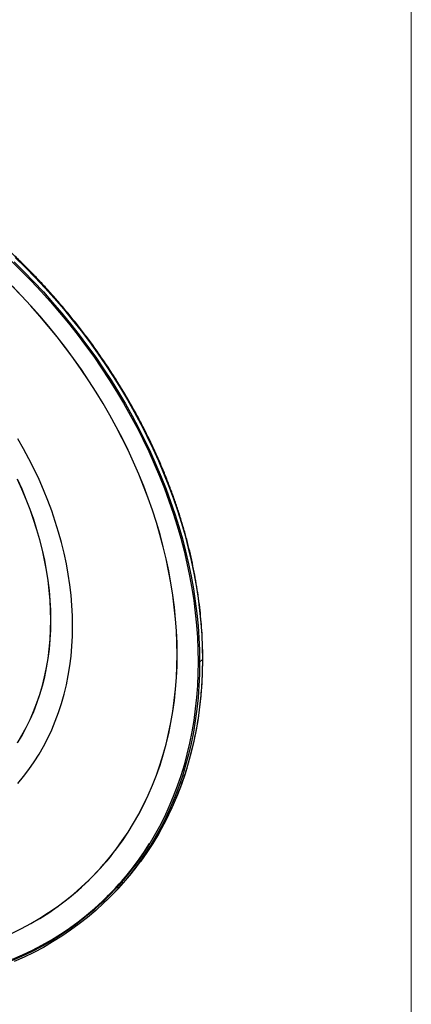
# Model space of a CAD drawing. Header units: millimetres. Extents: x 5 to 415, y 2 to 292.
# Tile 5 of 6: x 380 to 415, y 60 to 149. Entities that reach past the tile are written whole.
import ezdxf

# ---------------------------------------------------------------- set-up
doc = ezdxf.new("R2010")
doc.units = ezdxf.units.MM
doc.layers.add('TABELLA', color=7, linetype='Continuous')

msp = doc.modelspace()

# ---------------------------------------------------------------- linework, layer by layer
at = {"color": 7, "linetype": 'Continuous', "lineweight": 25}
for p, q in [((396.272, 91.155), (396.02, 90.909)), ((386.085, 71.353), (386.132, 71.398)), ((387.625, 69.775), (387.672, 69.82)), ((387.653, 69.522), (387.905, 69.768)), ((387.672, 69.82), (387.719, 69.866))]:
    msp.add_line(p, q, dxfattribs=at)
at = {"color": 7, "linetype": 'Continuous', "lineweight": 25, "flags": 128}
for points in [[(379.504, 127.171), (380.405, 126.287), (381.287, 125.385), (382.15, 124.464), (382.993, 123.525), (383.815, 122.57), (384.615, 121.598), (385.393, 120.611), (386.149, 119.609), (386.881, 118.593), (387.589, 117.564), (388.273, 116.523), (388.932, 115.471), (389.565, 114.408), (390.172, 113.335), (390.752, 112.253), (391.306, 111.163), (391.832, 110.066), (392.331, 108.962), (392.801, 107.853), (393.243, 106.739), (393.655, 105.622), (394.039, 104.502), (394.393, 103.379), (394.717, 102.256), (395.011, 101.132), (395.274, 100.009), (395.507, 98.888), (395.71, 97.769), (395.881, 96.653), (396.022, 95.542), (396.131, 94.435), (396.209, 93.335), (396.256, 92.241), (396.272, 91.155)], [(379.175, 126.841), (380.073, 125.96), (380.953, 125.061), (381.813, 124.143), (382.653, 123.208), (383.472, 122.255), (384.27, 121.287), (385.045, 120.303), (385.798, 119.304), (386.528, 118.292), (387.234, 117.267), (387.915, 116.229), (388.572, 115.18), (389.203, 114.12), (389.808, 113.051), (390.386, 111.973), (390.938, 110.887), (391.463, 109.793), (391.959, 108.693), (392.428, 107.588), (392.868, 106.478), (393.28, 105.364), (393.662, 104.248), (394.014, 103.129), (394.337, 102.009), (394.63, 100.889), (394.893, 99.77), (395.126, 98.653), (395.327, 97.537), (395.498, 96.425), (395.638, 95.317), (395.747, 94.215), (395.825, 93.118), (395.872, 92.028), (395.888, 90.945)], [(379.389, 126.793), (380.284, 125.91), (381.16, 125.009), (382.016, 124.09), (382.852, 123.153), (383.668, 122.2), (384.462, 121.23), (385.234, 120.246), (385.983, 119.247), (386.709, 118.234), (387.412, 117.208), (388.09, 116.171), (388.743, 115.122), (389.371, 114.062), (389.973, 112.993), (390.549, 111.915), (391.097, 110.83), (391.619, 109.737), (392.113, 108.638), (392.58, 107.533), (393.017, 106.424), (393.426, 105.312), (393.807, 104.196), (394.157, 103.079), (394.479, 101.96), (394.77, 100.842), (395.031, 99.724), (395.262, 98.607), (395.463, 97.493), (395.633, 96.383), (395.772, 95.276), (395.881, 94.175), (395.958, 93.079), (396.005, 91.991), (396.02, 90.909)], [(394.005, 91.597), (393.99, 92.648), (393.943, 93.707), (393.866, 94.773), (393.758, 95.845), (393.618, 96.921), (393.449, 98.002), (393.248, 99.086), (393.017, 100.172), (392.756, 101.259), (392.465, 102.347), (392.145, 103.435), (391.795, 104.521), (391.415, 105.605), (391.007, 106.686), (390.57, 107.762), (390.105, 108.834), (389.613, 109.901), (389.093, 110.96), (388.545, 112.012), (387.972, 113.056), (387.372, 114.09), (386.747, 115.115), (386.097, 116.128), (385.422, 117.13), (384.723, 118.119), (384.001, 119.094), (383.257, 120.056), (382.49, 121.002), (381.701, 121.933), (380.892, 122.847), (380.062, 123.744), (379.213, 124.623)], [(394.014, 91.594), (393.999, 92.646), (393.952, 93.706), (393.875, 94.772), (393.766, 95.844), (393.627, 96.92), (393.457, 98.001), (393.257, 99.085), (393.026, 100.172), (392.765, 101.259), (392.474, 102.347), (392.153, 103.435), (391.803, 104.521), (391.424, 105.606), (391.015, 106.687), (390.578, 107.764), (390.113, 108.836), (389.62, 109.902), (389.1, 110.962), (388.553, 112.015), (387.979, 113.059), (387.379, 114.093), (386.754, 115.118), (386.104, 116.131), (385.429, 117.133), (384.73, 118.123), (384.008, 119.099), (383.263, 120.06), (382.496, 121.007), (381.707, 121.938), (380.898, 122.852), (380.068, 123.749), (379.218, 124.628)], [(384.639, 94.142), (384.624, 95.058), (384.577, 95.982), (384.499, 96.912), (384.389, 97.847), (384.249, 98.787), (384.078, 99.731), (383.876, 100.676), (383.644, 101.623), (383.382, 102.57), (383.09, 103.516), (382.768, 104.461), (382.417, 105.402), (382.037, 106.34), (381.629, 107.273), (381.192, 108.199), (380.729, 109.119), (380.238, 110.03), (379.721, 110.933)], [(384.639, 94.142), (384.624, 95.058), (384.577, 95.982), (384.499, 96.912), (384.389, 97.847), (384.249, 98.787), (384.078, 99.731), (383.876, 100.676), (383.644, 101.623), (383.382, 102.57), (383.09, 103.516), (382.768, 104.461), (382.417, 105.402), (382.037, 106.34), (381.629, 107.273), (381.192, 108.199), (380.729, 109.119), (380.238, 110.03), (379.721, 110.933)], [(382.685, 94.673), (382.669, 95.554), (382.623, 96.443), (382.545, 97.337), (382.437, 98.237), (382.297, 99.142), (382.128, 100.049), (381.927, 100.958), (381.697, 101.869), (381.437, 102.779), (381.147, 103.689), (380.828, 104.596), (380.48, 105.5), (380.103, 106.4), (379.699, 107.294)], [(382.694, 94.671), (382.678, 95.552), (382.631, 96.441), (382.554, 97.336), (382.445, 98.236), (382.306, 99.141), (382.136, 100.048), (381.936, 100.958), (381.705, 101.869), (381.445, 102.78), (381.155, 103.689), (380.836, 104.597), (380.488, 105.501), (380.111, 106.401), (379.706, 107.296)], [(379.699, 83.676), (380.103, 84.35), (380.48, 85.045), (380.828, 85.76), (381.147, 86.494), (381.437, 87.246), (381.697, 88.015), (381.927, 88.8), (382.128, 89.601), (382.297, 90.416), (382.437, 91.244), (382.545, 92.085), (382.623, 92.938), (382.669, 93.801), (382.685, 94.673)], [(379.706, 83.67), (380.111, 84.345), (380.488, 85.04), (380.836, 85.755), (381.155, 86.489), (381.445, 87.241), (381.705, 88.01), (381.936, 88.796), (382.136, 89.597), (382.306, 90.412), (382.445, 91.241), (382.554, 92.082), (382.631, 92.935), (382.678, 93.798), (382.694, 94.671)], [(379.721, 80.025), (380.238, 80.646), (380.729, 81.291), (381.192, 81.959), (381.629, 82.648), (382.037, 83.359), (382.417, 84.09), (382.768, 84.841), (383.09, 85.61), (383.382, 86.398), (383.644, 87.202), (383.876, 88.023), (384.078, 88.859), (384.249, 89.709), (384.389, 90.573), (384.499, 91.449), (384.577, 92.336), (384.624, 93.235), (384.639, 94.142)], [(379.721, 80.025), (380.238, 80.646), (380.729, 81.291), (381.192, 81.959), (381.629, 82.648), (382.037, 83.359), (382.417, 84.09), (382.768, 84.841), (383.09, 85.61), (383.382, 86.398), (383.644, 87.202), (383.876, 88.023), (384.078, 88.859), (384.249, 89.709), (384.389, 90.573), (384.499, 91.449), (384.577, 92.336), (384.624, 93.235), (384.639, 94.142)], [(395.888, 90.945), (395.872, 89.871), (395.825, 88.807), (395.747, 87.752), (395.638, 86.709), (395.498, 85.677), (395.327, 84.658), (395.126, 83.652), (394.893, 82.661), (394.63, 81.685), (394.337, 80.724), (394.014, 79.78), (393.662, 78.853), (393.28, 77.944), (392.868, 77.054), (392.428, 76.183), (391.959, 75.333), (391.463, 74.503), (390.938, 73.694), (390.386, 72.908), (389.808, 72.144), (389.203, 71.404), (388.572, 70.687), (387.915, 69.995), (387.234, 69.328), (386.528, 68.686), (385.798, 68.07), (385.045, 67.481), (384.27, 66.919), (383.472, 66.384), (382.653, 65.877), (381.813, 65.398), (380.953, 64.948), (380.073, 64.526), (379.175, 64.134)], [(379.213, 66.611), (380.062, 67.028), (380.892, 67.474), (381.701, 67.948), (382.49, 68.45), (383.257, 68.98), (384.001, 69.537), (384.723, 70.12), (385.422, 70.729), (386.097, 71.364), (386.747, 72.024), (387.372, 72.709), (387.972, 73.417), (388.545, 74.149), (389.093, 74.904), (389.613, 75.68), (390.105, 76.479), (390.57, 77.298), (391.007, 78.138), (391.415, 78.996), (391.795, 79.874), (392.145, 80.77), (392.465, 81.683), (392.756, 82.613), (393.017, 83.558), (393.248, 84.519), (393.449, 85.494), (393.618, 86.482), (393.758, 87.483), (393.866, 88.496), (393.943, 89.52), (393.99, 90.554), (394.005, 91.597)], [(379.218, 66.603), (380.068, 67.02), (380.898, 67.466), (381.707, 67.94), (382.496, 68.443), (383.263, 68.972), (384.008, 69.529), (384.73, 70.112), (385.429, 70.722), (386.104, 71.357), (386.754, 72.017), (387.379, 72.702), (387.979, 73.41), (388.553, 74.142), (389.1, 74.897), (389.62, 75.674), (390.113, 76.473), (390.578, 77.292), (391.015, 78.132), (391.424, 78.991), (391.803, 79.869), (392.153, 80.765), (392.474, 81.678), (392.765, 82.608), (393.026, 83.554), (393.257, 84.515), (393.457, 85.49), (393.627, 86.479), (393.766, 87.48), (393.875, 88.493), (393.952, 89.517), (393.999, 90.551), (394.014, 91.594)], [(396.272, 91.155), (396.256, 90.077), (396.209, 89.009), (396.131, 87.951), (396.022, 86.904), (395.881, 85.869), (395.71, 84.847), (395.507, 83.838), (395.274, 82.843), (395.011, 81.863), (394.717, 80.899), (394.393, 79.952), (394.039, 79.022), (393.655, 78.11), (393.243, 77.217), (392.801, 76.344), (392.331, 75.49), (391.832, 74.658), (391.306, 73.846), (390.752, 73.057), (390.735, 73.033)], [(396.02, 90.909), (396.005, 89.837), (395.958, 88.773), (395.881, 87.72), (395.772, 86.677), (395.633, 85.646), (395.463, 84.628), (395.262, 83.623), (395.031, 82.632), (394.77, 81.657), (394.479, 80.696), (394.157, 79.752), (393.807, 78.826), (393.426, 77.917), (393.017, 77.027), (392.58, 76.156), (392.113, 75.304), (391.619, 74.474), (391.097, 73.665), (390.549, 72.877), (389.973, 72.113), (389.371, 71.371), (388.743, 70.653), (388.09, 69.959), (387.412, 69.29), (386.709, 68.646), (385.983, 68.028), (385.234, 67.436), (384.462, 66.871), (383.668, 66.333), (382.852, 65.823), (382.016, 65.341), (381.16, 64.887), (380.284, 64.462), (379.389, 64.066)], [(379.262, 64.285), (380.159, 64.677), (381.037, 65.098), (381.896, 65.548), (382.735, 66.026), (383.554, 66.533), (384.35, 67.067), (385.125, 67.629), (385.877, 68.217), (386.606, 68.832), (387.311, 69.473), (387.992, 70.14), (388.648, 70.831), (389.278, 71.547), (389.882, 72.287), (390.46, 73.049), (391.012, 73.835), (391.535, 74.643), (391.586, 74.723)]]:
    msp.add_lwpolyline(points, dxfattribs=at)
at = {"color": 7, "linetype": 'Continuous', "lineweight": 25}
for centre, radius, start, end in [((368.95, 88.997), 24.595, 314.31485, 323.02543), ((369.572, 88.355), 25.906, 314.31997, 324.15554), ((369.572, 88.355), 25.906, 314.31997, 324.15554), ((369.643, 88.379), 25.874, 314.31538, 323.3209), ((369.749, 88.364), 25.989, 314.31439, 323.85078), ((368.953, 89.006), 24.61, 305.43611, 314.21785), ((369.671, 88.462), 25.963, 303.26905, 313.89795)]:
    msp.add_arc(centre, radius, start, end, dxfattribs=at)
msp.add_open_spline([(390.747, 73.05), (390.897, 73.257), (391.225, 73.711), (391.702, 74.435), (392.183, 75.216), (392.638, 76.017), (393.068, 76.836), (393.472, 77.673), (393.851, 78.526), (394.203, 79.397), (394.529, 80.283), (394.828, 81.184), (395.1, 82.1), (395.345, 83.03), (395.562, 83.973), (395.752, 84.929), (395.915, 85.897), (396.05, 86.876), (396.157, 87.866), (396.236, 88.866), (396.287, 89.875), (396.31, 90.892), (396.305, 91.918), (396.272, 92.95), (396.211, 93.989), (396.123, 95.033), (396.006, 96.082), (395.861, 97.136), (395.689, 98.192), (395.49, 99.252), (395.262, 100.313), (395.008, 101.375), (394.727, 102.438), (394.418, 103.5), (394.083, 104.562), (393.722, 105.621), (393.334, 106.678), (392.921, 107.732), (392.482, 108.781), (392.017, 109.826), (391.528, 110.865), (391.014, 111.898), (390.476, 112.924), (389.914, 113.942), (389.328, 114.952), (388.72, 115.953), (388.089, 116.944), (387.435, 117.924), (386.76, 118.893), (386.064, 119.85), (385.346, 120.795), (384.609, 121.726), (383.852, 122.644), (383.075, 123.547), (382.28, 124.435), (381.467, 125.307), (380.636, 126.163), (379.789, 127.002), (378.925, 127.823), (378.045, 128.626), (377.15, 129.411), (376.24, 130.176), (375.317, 130.921), (374.38, 131.646), (373.431, 132.35), (372.47, 133.033), (371.498, 133.694), (370.515, 134.333), (369.522, 134.949), (368.52, 135.542), (367.509, 136.112), (366.491, 136.657), (365.466, 137.178), (364.434, 137.674), (363.397, 138.146), (362.355, 138.591), (361.309, 139.012), (360.259, 139.406), (359.207, 139.774), (358.152, 140.114), (357.267, 140.379), (356.734, 140.526), (356.552, 140.576)], degree=3, knots=[0, 0, 0, 0, 0.010583, 0.023158, 0.035733, 0.04831, 0.060888, 0.073467, 0.086047, 0.09863, 0.111213, 0.123799, 0.136386, 0.148974, 0.161564, 0.174156, 0.186749, 0.199343, 0.211939, 0.224535, 0.237134, 0.249733, 0.262333, 0.274934, 0.287536, 0.300138, 0.312742, 0.325345, 0.33795, 0.350555, 0.36316, 0.375765, 0.388371, 0.400977, 0.413583, 0.42619, 0.438796, 0.451403, 0.46401, 0.476616, 0.489223, 0.50183, 0.514437, 0.527043, 0.53965, 0.552257, 0.564863, 0.57747, 0.590076, 0.602683, 0.615289, 0.627896, 0.640502, 0.653108, 0.665715, 0.678321, 0.690928, 0.703534, 0.716141, 0.728747, 0.741354, 0.75396, 0.766567, 0.779173, 0.79178, 0.804387, 0.816994, 0.829601, 0.842208, 0.854815, 0.867422, 0.880029, 0.892636, 0.905244, 0.917851, 0.930459, 0.943066, 0.955673, 0.968281, 0.980888, 0.993495, 1, 1, 1, 1], dxfattribs=at)
at = {"layer": 'TABELLA', "color": 5, "linetype": 'Continuous', "lineweight": 18}
msp.add_line((415, 5), (414.98, 292), dxfattribs=at)

doc.saveas('drawing.dxf')
